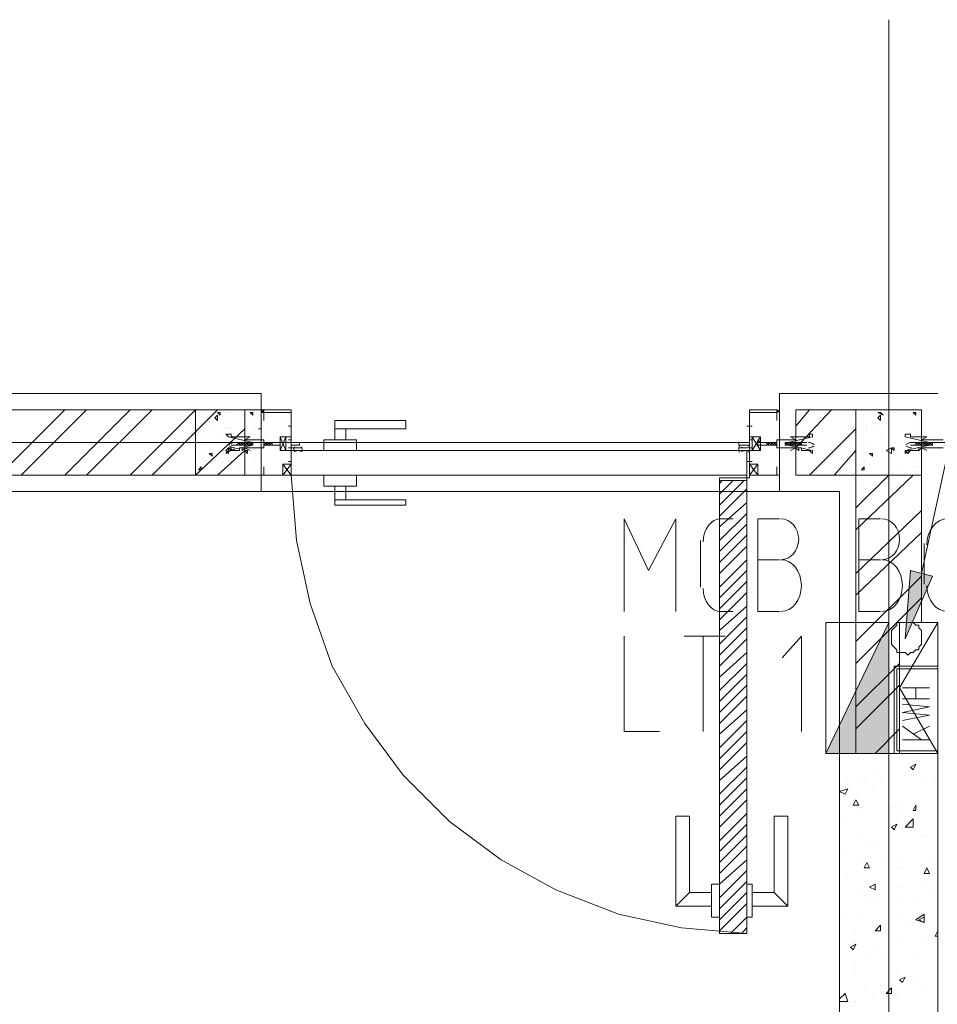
# Model space of a CAD drawing. Header units: millimetres. Extents: x 17 to 403, y 12 to 285.
# Tile 25 of 145: x 83 to 97, y 129 to 144. Entities that reach past the tile are written whole.
import ezdxf

# ---------------------------------------------------------------- set-up
doc = ezdxf.new("R2010")
doc.units = ezdxf.units.MM
doc.layers.add('FILL_000000', color=7, linetype='Continuous')
doc.layers.add('LINE_000000', color=7, linetype='Continuous')

msp = doc.modelspace()

# ---------------------------------------------------------------- hatches: boundary and pattern name
at = {"layer": 'FILL_000000'}
h = msp.add_hatch(color=7, dxfattribs=at)
h.dxf.hatch_style = 1
h.paths.add_polyline_path([(96.689, 135.213), (96.266, 134.239), (96.351, 135.297), (96.689, 135.213)])
h = msp.add_hatch(color=7, dxfattribs=at)
h.dxf.hatch_style = 1
h.paths.add_polyline_path([(96.012, 134.493), (96.012, 132.461), (95.038, 132.461), (96.012, 134.493)])

# ---------------------------------------------------------------- linework, layer by layer
at = {"layer": 'LINE_000000', "lineweight": 0}
for p, q in [((96.012, 143.849), (96.012, 126.323)), ((76.031, 138.049), (86.275, 138.049)), ((86.275, 138.049), (86.275, 136.525)), ((96.774, 138.049), (94.319, 138.049)), ((94.319, 138.049), (94.319, 136.525)), ((82.211, 136.779), (83.227, 137.795)), ((82.55, 136.779), (83.566, 137.795)), ((83.227, 136.779), (84.243, 137.795)), ((83.566, 136.779), (84.582, 137.795)), ((84.243, 136.779), (85.259, 137.795)), ((84.582, 136.779), (85.598, 137.795)), ((85.556, 137.668), (85.598, 137.71)), ((85.598, 137.753), (85.64, 137.71)), ((85.598, 137.753), (85.64, 137.753)), ((85.598, 137.71), (85.598, 137.626)), ((85.64, 137.753), (85.64, 137.71)), ((85.767, 137.753), (85.767, 137.753)), ((85.81, 137.753), (85.81, 137.753)), ((86.021, 137.71), (86.021, 137.71)), ((86.106, 137.753), (86.148, 137.71)), ((86.106, 137.753), (86.148, 137.753)), ((86.148, 137.753), (86.148, 137.71)), ((86.275, 137.837), (86.275, 137.837)), ((86.275, 137.795), (86.275, 137.795)), ((86.318, 137.795), (86.275, 137.795)), ((86.275, 137.753), (86.275, 137.753)), ((86.275, 137.753), (86.275, 137.753)), ((86.275, 137.753), (86.318, 137.753)), ((86.275, 137.753), (86.275, 137.753)), ((86.318, 137.753), (86.318, 137.753)), ((94.276, 137.753), (94.319, 137.795)), ((94.276, 137.753), (94.276, 137.795)), ((94.276, 137.753), (94.276, 137.753)), ((94.319, 137.837), (94.319, 137.837)), ((94.319, 137.795), (94.319, 137.795)), ((94.319, 137.753), (94.319, 137.753)), ((94.319, 137.753), (94.319, 137.753)), ((94.319, 137.753), (94.319, 137.753)), ((94.573, 137.541), (94.784, 137.795)), ((94.573, 137.202), (95.123, 137.795)), ((95.843, 137.753), (95.927, 137.71)), ((95.843, 137.753), (95.885, 137.753)), ((95.843, 137.668), (95.885, 137.71)), ((95.885, 137.753), (95.927, 137.71)), ((95.885, 137.71), (95.885, 137.626)), ((96.054, 137.753), (96.054, 137.753)), ((96.097, 137.753), (96.097, 137.753)), ((96.266, 137.71), (96.266, 137.71)), ((96.393, 137.753), (96.435, 137.71)), ((96.393, 137.753), (96.435, 137.753)), ((96.435, 137.753), (96.435, 137.71)), ((85.259, 137.583), (85.259, 137.583)), ((85.556, 137.668), (85.598, 137.626)), ((86.148, 137.668), (86.148, 137.668)), ((86.741, 137.583), (86.741, 137.499)), ((93.853, 137.583), (93.853, 137.499)), ((95.546, 137.583), (95.546, 137.583)), ((95.843, 137.668), (95.885, 137.626)), ((96.435, 137.668), (96.435, 137.668)), ((85.259, 136.779), (86.021, 137.499)), ((85.386, 137.541), (85.386, 137.541)), ((85.386, 137.456), (85.386, 137.456)), ((85.513, 137.499), (85.513, 137.499)), ((85.725, 137.499), (85.725, 137.499)), ((85.767, 137.499), (85.767, 137.499)), ((85.81, 137.499), (85.81, 137.499)), ((86.021, 137.414), (86.021, 137.414)), ((86.064, 137.414), (86.064, 137.414)), ((86.191, 137.499), (86.191, 137.499)), ((86.191, 137.414), (86.191, 137.414)), ((86.191, 137.414), (86.191, 137.414)), ((86.191, 137.414), (86.191, 137.414)), ((86.233, 137.499), (86.275, 137.499)), ((86.233, 137.499), (86.275, 137.499)), ((86.699, 137.541), (86.699, 137.541)), ((86.699, 137.541), (86.699, 137.541)), ((86.741, 137.541), (86.699, 137.541)), ((86.741, 137.541), (86.741, 137.541)), ((86.741, 137.541), (86.741, 137.541)), ((86.741, 137.541), (86.741, 137.541)), ((93.811, 137.541), (93.895, 137.541)), ((93.853, 137.541), (93.853, 137.541)), ((93.853, 137.541), (93.853, 137.541)), ((94.784, 136.779), (95.504, 137.499)), ((95.673, 137.541), (95.673, 137.541)), ((95.673, 137.456), (95.673, 137.456)), ((95.8, 137.499), (95.8, 137.499)), ((96.012, 137.499), (96.012, 137.499)), ((96.054, 137.499), (96.054, 137.499)), ((96.054, 137.499), (96.054, 137.499)), ((96.266, 137.414), (96.266, 137.414)), ((96.308, 137.414), (96.308, 137.414)), ((96.435, 137.414), (96.435, 137.414)), ((96.435, 137.414), (96.435, 137.414)), ((96.478, 137.499), (96.478, 137.499)), ((96.478, 137.414), (96.478, 137.414)), ((96.52, 137.499), (96.52, 137.499)), ((96.52, 137.499), (96.52, 137.499)), ((93.684, 137.287), (76.2, 137.287)), ((85.386, 137.287), (85.386, 137.287)), ((85.429, 137.245), (85.429, 137.245)), ((85.429, 137.245), (85.429, 137.245)), ((85.64, 137.372), (85.64, 137.372)), ((85.767, 137.245), (85.767, 137.245)), ((85.937, 137.287), (85.81, 137.287)), ((85.894, 137.245), (85.81, 137.245)), ((85.894, 137.245), (85.937, 137.287)), ((85.894, 137.245), (85.937, 137.245)), ((85.937, 137.245), (85.979, 137.287)), ((85.979, 137.287), (85.937, 137.287)), ((85.937, 137.245), (85.937, 137.287)), ((85.937, 137.287), (85.937, 137.287)), ((85.937, 137.287), (85.937, 137.287)), ((85.937, 137.287), (85.937, 137.287)), ((85.937, 137.245), (85.979, 137.245)), ((85.937, 137.245), (85.937, 137.245)), ((85.937, 137.245), (85.937, 137.245)), ((85.937, 137.245), (85.937, 137.245)), ((85.937, 137.245), (85.937, 137.245)), ((85.979, 137.245), (86.021, 137.287)), ((85.979, 137.245), (85.979, 137.287)), ((85.979, 137.245), (85.979, 137.287)), ((85.979, 137.287), (85.979, 137.287)), ((85.979, 137.287), (85.979, 137.287)), ((85.979, 137.287), (85.979, 137.287)), ((85.979, 137.287), (85.979, 137.287)), ((86.021, 137.287), (85.979, 137.287)), ((85.979, 137.245), (85.979, 137.245)), ((85.979, 137.245), (85.979, 137.245)), ((85.979, 137.245), (85.979, 137.245)), ((85.979, 137.245), (85.979, 137.245)), ((85.979, 137.245), (86.021, 137.245)), ((86.021, 137.245), (86.021, 137.287)), ((86.021, 137.287), (86.021, 137.287)), ((86.021, 137.287), (86.021, 137.287)), ((86.021, 137.287), (86.021, 137.287)), ((86.021, 137.287), (86.021, 137.287)), ((86.021, 137.245), (86.064, 137.287)), ((86.021, 137.245), (86.064, 137.287)), ((86.064, 137.287), (86.021, 137.287)), ((86.021, 137.245), (86.021, 137.245)), ((86.021, 137.245), (86.021, 137.245)), ((86.021, 137.245), (86.021, 137.245)), ((86.021, 137.245), (86.021, 137.245)), ((86.021, 137.245), (86.021, 137.245)), ((86.021, 137.245), (86.064, 137.245)), ((86.064, 137.245), (86.106, 137.287)), ((86.106, 137.287), (86.064, 137.287)), ((86.064, 137.245), (86.064, 137.287)), ((86.064, 137.287), (86.064, 137.287)), ((86.064, 137.287), (86.064, 137.287)), ((86.064, 137.287), (86.064, 137.287)), ((86.064, 137.287), (86.064, 137.287)), ((86.064, 137.287), (86.064, 137.287)), ((86.064, 137.245), (86.064, 137.245)), ((86.064, 137.245), (86.064, 137.245)), ((86.064, 137.245), (86.064, 137.245)), ((86.064, 137.245), (86.106, 137.245)), ((86.064, 137.245), (86.064, 137.245)), ((86.106, 137.245), (86.106, 137.287)), ((86.106, 137.245), (86.148, 137.287)), ((86.106, 137.245), (86.148, 137.287)), ((86.106, 137.287), (86.106, 137.287)), ((86.106, 137.287), (86.106, 137.287)), ((86.106, 137.287), (86.106, 137.287)), ((86.148, 137.287), (86.106, 137.287)), ((86.106, 137.245), (86.106, 137.245)), ((86.106, 137.245), (86.106, 137.245)), ((86.106, 137.245), (86.106, 137.245)), ((86.106, 137.245), (86.106, 137.245)), ((86.106, 137.245), (86.148, 137.245)), ((86.148, 137.245), (86.148, 137.287)), ((86.148, 137.287), (86.148, 137.287)), ((86.148, 137.287), (86.148, 137.287)), ((86.148, 137.287), (86.148, 137.287)), ((86.148, 137.287), (86.148, 137.287)), ((86.148, 137.287), (86.148, 137.287)), ((86.148, 137.245), (86.148, 137.245)), ((86.148, 137.245), (86.148, 137.245)), ((86.148, 137.245), (86.148, 137.245)), ((86.148, 137.245), (86.148, 137.245)), ((86.148, 137.245), (86.148, 137.245)), ((86.148, 137.245), (86.148, 137.245)), ((86.275, 137.287), (86.275, 137.287)), ((86.318, 137.245), (86.36, 137.287)), ((86.318, 137.245), (86.36, 137.287)), ((86.318, 137.287), (86.318, 137.287)), ((86.318, 137.287), (86.318, 137.287)), ((86.36, 137.287), (86.318, 137.287)), ((86.318, 137.287), (86.318, 137.287)), ((86.318, 137.245), (86.318, 137.245)), ((86.318, 137.245), (86.318, 137.245)), ((86.318, 137.245), (86.36, 137.245)), ((86.36, 137.245), (86.36, 137.287)), ((86.36, 137.287), (86.36, 137.287)), ((86.36, 137.287), (86.36, 137.287)), ((86.36, 137.245), (86.402, 137.287)), ((86.36, 137.287), (86.36, 137.287)), ((86.36, 137.287), (86.36, 137.287)), ((86.36, 137.287), (86.36, 137.287)), ((86.402, 137.287), (86.36, 137.287)), ((86.36, 137.245), (86.36, 137.245)), ((86.36, 137.245), (86.36, 137.245)), ((86.36, 137.245), (86.36, 137.245)), ((86.36, 137.245), (86.402, 137.245)), ((86.36, 137.245), (86.36, 137.245)), ((86.402, 137.245), (86.445, 137.287)), ((86.402, 137.245), (86.402, 137.287)), ((86.402, 137.245), (86.402, 137.287)), ((86.402, 137.287), (86.402, 137.287)), ((86.402, 137.287), (86.402, 137.287)), ((86.402, 137.287), (86.402, 137.287)), ((86.402, 137.287), (86.402, 137.287)), ((86.445, 137.287), (86.402, 137.287)), ((86.402, 137.245), (86.402, 137.245)), ((86.402, 137.245), (86.402, 137.245)), ((86.402, 137.245), (86.402, 137.245)), ((86.402, 137.245), (86.402, 137.245)), ((86.402, 137.245), (86.445, 137.245)), ((86.445, 137.287), (86.445, 137.287)), ((86.445, 137.287), (86.445, 137.287)), ((86.445, 137.245), (86.445, 137.287)), ((86.445, 137.287), (86.445, 137.287)), ((86.445, 137.245), (86.445, 137.245)), ((86.656, 137.16), (86.572, 137.372)), ((86.572, 137.16), (86.656, 137.372)), ((86.656, 137.16), (86.572, 137.372)), ((86.572, 137.16), (86.656, 137.372)), ((86.783, 137.245), (86.783, 137.245)), ((86.868, 137.245), (86.868, 137.245)), ((93.684, 137.245), (93.726, 137.245)), ((93.811, 137.245), (93.811, 137.245)), ((93.895, 137.16), (94.022, 137.372)), ((94.022, 137.16), (93.895, 137.372)), ((93.895, 137.16), (94.022, 137.372)), ((94.022, 137.16), (93.895, 137.372)), ((94.149, 137.245), (94.107, 137.287)), ((94.107, 137.287), (94.149, 137.287)), ((94.149, 137.245), (94.149, 137.287)), ((94.192, 137.245), (94.149, 137.287)), ((94.149, 137.287), (94.192, 137.287)), ((94.149, 137.287), (94.149, 137.287)), ((94.149, 137.287), (94.149, 137.287)), ((94.149, 137.287), (94.149, 137.287)), ((94.192, 137.245), (94.149, 137.245)), ((94.149, 137.245), (94.149, 137.245)), ((94.149, 137.245), (94.149, 137.245)), ((94.234, 137.245), (94.192, 137.287)), ((94.192, 137.245), (94.192, 137.287)), ((94.234, 137.245), (94.192, 137.287)), ((94.192, 137.287), (94.234, 137.287)), ((94.192, 137.287), (94.192, 137.287)), ((94.192, 137.287), (94.192, 137.287)), ((94.192, 137.287), (94.192, 137.287)), ((94.192, 137.287), (94.192, 137.287)), ((94.192, 137.287), (94.192, 137.287)), ((94.192, 137.245), (94.192, 137.245)), ((94.234, 137.245), (94.192, 137.245)), ((94.192, 137.245), (94.192, 137.245)), ((94.192, 137.245), (94.192, 137.245)), ((94.192, 137.245), (94.192, 137.245)), ((94.234, 137.245), (94.234, 137.287)), ((94.234, 137.287), (94.234, 137.287)), ((94.276, 137.245), (94.234, 137.287)), ((94.234, 137.287), (94.234, 137.287)), ((94.234, 137.287), (94.276, 137.287)), ((94.234, 137.287), (94.234, 137.287)), ((94.234, 137.287), (94.234, 137.287)), ((94.234, 137.245), (94.234, 137.245)), ((94.276, 137.245), (94.234, 137.245)), ((94.234, 137.245), (94.234, 137.245)), ((94.234, 137.245), (94.234, 137.245)), ((94.234, 137.245), (94.234, 137.245)), ((94.234, 137.245), (94.234, 137.245)), ((94.276, 137.287), (94.276, 137.287)), ((94.276, 137.287), (94.276, 137.287)), ((94.319, 137.287), (94.319, 137.287)), ((94.446, 137.245), (94.403, 137.287)), ((94.403, 137.287), (94.446, 137.287)), ((94.403, 137.287), (94.403, 137.287)), ((94.446, 137.245), (94.403, 137.245)), ((94.446, 137.245), (94.403, 137.245)), ((94.446, 137.245), (94.446, 137.287)), ((94.488, 137.245), (94.446, 137.287)), ((94.446, 137.287), (94.488, 137.287)), ((94.446, 137.287), (94.446, 137.287)), ((94.446, 137.287), (94.446, 137.287)), ((94.446, 137.287), (94.446, 137.287)), ((94.446, 137.287), (94.446, 137.287)), ((94.446, 137.245), (94.446, 137.245)), ((94.488, 137.245), (94.446, 137.245)), ((94.446, 137.245), (94.446, 137.245)), ((94.446, 137.245), (94.446, 137.245)), ((94.446, 137.245), (94.446, 137.245)), ((94.446, 137.245), (94.446, 137.245)), ((94.488, 137.245), (94.488, 137.287)), ((94.488, 137.245), (94.488, 137.287)), ((94.488, 137.287), (94.488, 137.287)), ((94.53, 137.245), (94.488, 137.287)), ((94.488, 137.287), (94.53, 137.287)), ((94.488, 137.287), (94.488, 137.287)), ((94.488, 137.287), (94.488, 137.287)), ((94.488, 137.287), (94.488, 137.287)), ((94.488, 137.245), (94.488, 137.245)), ((94.53, 137.245), (94.488, 137.245)), ((94.488, 137.245), (94.488, 137.245)), ((94.488, 137.245), (94.488, 137.245)), ((94.488, 137.245), (94.488, 137.245)), ((94.53, 137.287), (94.53, 137.287)), ((94.53, 137.287), (94.53, 137.287)), ((94.53, 137.287), (94.53, 137.287)), ((94.573, 137.245), (94.53, 137.287)), ((94.53, 137.287), (94.573, 137.287)), ((94.53, 137.287), (94.53, 137.287)), ((94.53, 137.245), (94.53, 137.287)), ((94.573, 137.245), (94.53, 137.287)), ((94.53, 137.287), (94.53, 137.287)), ((94.53, 137.245), (94.53, 137.245)), ((94.53, 137.245), (94.53, 137.245)), ((94.53, 137.245), (94.53, 137.245)), ((94.573, 137.245), (94.53, 137.245)), ((94.53, 137.245), (94.53, 137.245)), ((94.573, 137.245), (94.573, 137.287)), ((94.615, 137.245), (94.573, 137.287)), ((94.573, 137.287), (94.615, 137.287)), ((94.573, 137.287), (94.573, 137.287)), ((94.573, 137.287), (94.573, 137.287)), ((94.573, 137.287), (94.573, 137.287)), ((94.573, 137.287), (94.573, 137.287)), ((94.615, 137.245), (94.573, 137.245)), ((94.573, 137.245), (94.573, 137.245)), ((94.573, 137.245), (94.573, 137.245)), ((94.573, 137.245), (94.573, 137.245)), ((94.573, 137.245), (94.573, 137.245)), ((94.657, 137.245), (94.615, 137.287)), ((94.615, 137.287), (94.615, 137.287)), ((94.657, 137.245), (94.615, 137.287)), ((94.615, 137.287), (94.657, 137.287)), ((94.615, 137.287), (94.615, 137.287)), ((94.615, 137.245), (94.615, 137.287)), ((94.615, 137.287), (94.615, 137.287)), ((94.615, 137.287), (94.615, 137.287)), ((94.615, 137.245), (94.615, 137.245)), ((94.657, 137.245), (94.615, 137.245)), ((94.615, 137.245), (94.615, 137.245)), ((94.615, 137.245), (94.615, 137.245)), ((94.615, 137.245), (94.615, 137.245)), ((94.657, 137.245), (94.657, 137.287)), ((94.657, 137.287), (94.657, 137.287)), ((94.657, 137.287), (94.742, 137.287)), ((94.657, 137.245), (94.657, 137.245)), ((94.657, 137.245), (94.657, 137.245)), ((94.657, 137.245), (94.657, 137.245)), ((94.657, 137.245), (94.657, 137.245)), ((94.657, 137.245), (94.742, 137.245)), ((95.673, 137.287), (95.673, 137.287)), ((95.716, 137.245), (95.716, 137.245)), ((95.716, 137.245), (95.716, 137.245)), ((95.885, 137.372), (95.885, 137.372)), ((96.054, 137.245), (96.054, 137.245)), ((96.435, 137.287), (96.351, 137.287)), ((96.435, 137.245), (96.351, 137.245)), ((96.435, 137.287), (96.478, 137.245)), ((96.435, 137.287), (96.435, 137.245)), ((96.435, 137.287), (96.435, 137.287)), ((96.435, 137.287), (96.435, 137.287)), ((96.435, 137.287), (96.478, 137.287)), ((96.478, 137.245), (96.435, 137.245)), ((96.478, 137.287), (96.478, 137.245)), ((96.478, 137.287), (96.478, 137.287)), ((96.478, 137.287), (96.478, 137.287)), ((96.478, 137.287), (96.478, 137.287)), ((96.478, 137.287), (96.52, 137.245)), ((96.478, 137.287), (96.52, 137.245)), ((96.478, 137.287), (96.478, 137.287)), ((96.478, 137.287), (96.478, 137.287)), ((96.478, 137.287), (96.52, 137.287)), ((96.478, 137.245), (96.478, 137.245)), ((96.478, 137.245), (96.478, 137.245)), ((96.478, 137.245), (96.478, 137.245)), ((96.478, 137.245), (96.478, 137.245)), ((96.52, 137.245), (96.478, 137.245)), ((96.52, 137.287), (96.562, 137.245)), ((96.52, 137.287), (96.52, 137.245)), ((96.52, 137.287), (96.52, 137.287)), ((96.52, 137.287), (96.52, 137.287)), ((96.52, 137.287), (96.52, 137.287)), ((96.52, 137.287), (96.562, 137.287)), ((96.52, 137.287), (96.52, 137.287)), ((96.52, 137.245), (96.52, 137.245)), ((96.52, 137.245), (96.52, 137.245)), ((96.52, 137.245), (96.52, 137.245)), ((96.52, 137.245), (96.52, 137.245)), ((96.52, 137.245), (96.52, 137.245)), ((96.562, 137.245), (96.52, 137.245)), ((96.562, 137.287), (96.605, 137.245)), ((96.562, 137.287), (96.562, 137.287)), ((96.562, 137.287), (96.605, 137.287)), ((96.562, 137.287), (96.562, 137.287)), ((96.562, 137.287), (96.562, 137.287)), ((96.562, 137.287), (96.605, 137.245)), ((96.562, 137.287), (96.562, 137.245)), ((96.562, 137.287), (96.562, 137.287)), ((96.562, 137.245), (96.562, 137.245)), ((96.605, 137.245), (96.562, 137.245)), ((96.562, 137.245), (96.562, 137.245)), ((96.562, 137.245), (96.562, 137.245)), ((99.526, 137.287), (96.605, 137.287)), ((96.605, 137.287), (96.647, 137.245)), ((96.605, 137.287), (96.605, 137.245)), ((96.605, 137.287), (96.605, 137.287)), ((96.605, 137.287), (96.605, 137.287)), ((96.605, 137.287), (96.605, 137.287)), ((96.605, 137.287), (96.605, 137.287)), ((96.605, 137.287), (96.647, 137.287)), ((96.605, 137.245), (96.605, 137.245)), ((96.605, 137.245), (96.605, 137.245)), ((96.605, 137.245), (96.605, 137.245)), ((96.605, 137.245), (96.605, 137.245)), ((96.605, 137.245), (96.605, 137.245)), ((96.647, 137.245), (96.605, 137.245)), ((96.647, 137.287), (96.689, 137.245)), ((96.647, 137.287), (96.647, 137.245)), ((96.647, 137.287), (96.647, 137.245)), ((96.647, 137.287), (96.647, 137.287)), ((96.647, 137.287), (96.647, 137.287)), ((96.647, 137.287), (96.647, 137.287)), ((96.647, 137.287), (96.647, 137.287)), ((96.647, 137.287), (96.689, 137.287)), ((96.647, 137.245), (96.647, 137.245)), ((96.647, 137.245), (96.647, 137.245)), ((96.647, 137.245), (96.647, 137.245)), ((96.647, 137.245), (96.647, 137.245)), ((96.689, 137.245), (96.647, 137.245)), ((96.689, 137.287), (96.689, 137.287)), ((96.689, 137.287), (96.689, 137.287)), ((96.689, 137.287), (96.689, 137.287)), ((96.689, 137.245), (96.689, 137.245)), ((96.689, 137.245), (96.689, 137.245)), ((85.471, 137.118), (85.513, 137.075)), ((85.471, 137.118), (85.513, 137.118)), ((85.513, 137.118), (85.513, 137.075)), ((85.598, 136.779), (86.021, 137.16)), ((85.725, 137.202), (85.725, 137.202)), ((85.767, 137.202), (85.81, 137.16)), ((85.767, 137.202), (85.81, 137.202)), ((85.81, 137.202), (85.81, 137.16)), ((85.894, 137.16), (85.894, 137.16)), ((86.021, 137.16), (86.064, 137.118)), ((86.021, 137.16), (86.064, 137.16)), ((86.064, 137.16), (86.064, 137.118)), ((86.191, 137.16), (86.191, 137.16)), ((86.233, 137.118), (86.233, 137.118)), ((86.741, 137.202), (86.91, 137.202)), ((86.783, 137.16), (86.91, 137.16)), ((93.684, 137.202), (93.811, 137.202)), ((95.165, 136.779), (95.504, 137.16)), ((95.716, 137.118), (95.758, 137.075)), ((95.716, 137.118), (95.758, 137.118)), ((95.758, 137.118), (95.758, 137.075)), ((96.012, 137.202), (96.012, 137.202)), ((96.054, 137.202), (96.097, 137.16)), ((96.054, 137.202), (96.097, 137.202)), ((96.097, 137.202), (96.097, 137.16)), ((96.139, 137.16), (96.139, 137.16)), ((96.266, 137.16), (96.308, 137.118)), ((96.266, 137.16), (96.351, 137.16)), ((96.351, 137.16), (96.308, 137.118)), ((96.435, 137.16), (96.435, 137.16)), ((96.478, 137.118), (96.478, 137.118)), ((85.386, 137.033), (85.386, 137.033)), ((85.386, 136.991), (85.386, 136.991)), ((85.429, 136.948), (85.429, 136.948)), ((85.683, 136.991), (85.683, 136.991)), ((85.767, 136.991), (85.767, 136.991)), ((85.81, 136.991), (85.81, 136.991)), ((86.191, 136.991), (86.191, 136.991)), ((86.741, 136.779), (86.614, 136.948)), ((86.741, 136.948), (86.614, 136.779)), ((86.741, 136.991), (86.699, 136.991)), ((86.699, 136.991), (86.699, 136.991)), ((86.699, 136.991), (86.699, 136.991)), ((86.741, 136.991), (86.699, 136.991)), ((86.741, 136.948), (86.741, 137.033)), ((86.741, 136.948), (86.741, 137.033)), ((86.741, 136.991), (86.741, 136.991)), ((86.741, 136.991), (86.741, 136.991)), ((86.741, 136.991), (86.741, 136.991)), ((93.811, 136.991), (93.895, 136.991)), ((93.811, 136.991), (93.895, 136.991)), ((93.853, 136.948), (93.853, 137.033)), ((93.853, 136.948), (93.853, 137.033)), ((93.853, 136.991), (93.853, 136.991)), ((93.853, 136.991), (93.853, 136.991)), ((93.853, 136.779), (93.98, 136.948)), ((93.853, 136.948), (93.98, 136.779)), ((95.631, 136.991), (95.631, 136.991)), ((95.673, 137.033), (95.673, 137.033)), ((95.716, 136.948), (95.716, 136.948)), ((95.97, 136.991), (95.97, 136.991)), ((96.054, 136.991), (96.054, 136.991)), ((96.054, 136.991), (96.054, 136.991)), ((96.478, 136.991), (96.478, 136.991)), ((85.302, 136.864), (85.344, 136.906)), ((85.302, 136.864), (85.344, 136.864)), ((85.344, 136.906), (85.344, 136.864)), ((85.64, 136.906), (85.64, 136.906)), ((85.937, 136.864), (85.937, 136.864)), ((86.148, 136.906), (86.148, 136.906)), ((86.191, 136.906), (86.191, 136.906)), ((86.275, 136.779), (86.275, 136.779)), ((86.275, 136.779), (86.275, 136.779)), ((93.811, 136.652), (93.811, 136.779)), ((94.276, 136.779), (94.276, 136.779)), ((94.276, 136.779), (94.319, 136.779)), ((94.276, 136.779), (94.319, 136.779)), ((94.319, 136.779), (94.319, 136.779)), ((94.319, 136.779), (94.319, 136.779)), ((95.504, 136.271), (96.012, 136.779)), ((95.504, 135.932), (96.393, 136.779)), ((95.589, 136.864), (95.631, 136.906)), ((95.589, 136.864), (95.631, 136.864)), ((95.631, 136.906), (95.631, 136.864)), ((95.927, 136.906), (95.927, 136.906)), ((96.224, 136.864), (96.224, 136.864)), ((96.435, 136.906), (96.435, 136.906)), ((96.478, 136.906), (96.478, 136.906)), ((86.275, 136.737), (86.275, 136.737)), ((93.387, 136.313), (93.768, 136.694)), ((93.387, 136.483), (93.599, 136.694)), ((93.387, 136.652), (93.43, 136.694)), ((93.768, 136.737), (93.853, 136.737)), ((93.811, 136.737), (93.811, 136.737)), ((93.811, 136.737), (93.811, 136.737)), ((94.319, 136.737), (94.319, 136.737)), ((86.275, 136.525), (76.031, 136.525)), ((86.275, 136.525), (94.319, 136.525)), ((93.387, 136.144), (93.811, 136.567)), ((94.319, 136.525), (95.25, 136.525)), ((95.25, 136.525), (95.25, 97.536)), ((93.387, 135.975), (93.811, 136.356)), ((93.387, 135.763), (93.811, 136.186)), ((95.504, 135.255), (96.52, 136.229)), ((93.387, 136.102), (93.599, 136.102)), ((93.387, 135.594), (93.811, 136.017)), ((95.504, 134.916), (96.52, 135.89)), ((93.091, 135.043), (93.091, 135.763)), ((93.387, 135.424), (93.811, 135.848)), ((96.562, 135.086), (96.562, 135.721)), ((93.387, 135.255), (93.811, 135.678)), ((93.387, 135.043), (93.811, 135.467)), ((94.319, 135.467), (93.98, 135.467)), ((95.885, 135.467), (95.546, 135.467)), ((93.387, 134.874), (93.811, 135.297)), ((93.387, 134.705), (93.811, 135.128)), ((95.504, 134.197), (96.52, 135.213)), ((93.387, 134.535), (93.811, 134.959)), ((95.504, 133.858), (96.52, 134.874)), ((93.387, 134.366), (93.811, 134.747)), ((93.599, 134.662), (93.387, 134.662)), ((93.98, 134.662), (94.319, 134.662)), ((95.546, 134.662), (95.885, 134.662)), ((93.387, 134.154), (93.811, 134.578)), ((95.038, 132.461), (96.012, 134.493)), ((93.387, 133.985), (93.811, 134.408)), ((92.837, 134.281), (93.472, 134.281)), ((93.133, 132.8), (93.133, 134.281)), ((93.387, 133.816), (93.811, 134.239)), ((93.387, 133.646), (93.811, 134.027)), ((93.387, 133.435), (93.811, 133.858)), ((95.504, 133.181), (96.181, 133.858)), ((93.387, 133.265), (93.811, 133.689)), ((93.387, 133.096), (93.811, 133.519)), ((95.504, 132.842), (96.181, 133.519)), ((96.224, 133.477), (96.647, 133.477)), ((96.435, 133.308), (96.435, 133.477)), ((93.387, 132.927), (93.811, 133.35)), ((96.647, 133.308), (96.224, 133.308)), ((93.387, 132.757), (93.811, 133.138)), ((93.387, 132.546), (93.811, 132.969)), ((95.8, 132.461), (96.181, 132.842)), ((96.224, 132.884), (96.52, 132.673)), ((96.393, 132.757), (96.647, 132.884)), ((93.387, 132.376), (93.811, 132.8)), ((96.647, 132.673), (96.224, 132.673)), ((93.387, 132.207), (93.811, 132.63)), ((96.181, 132.461), (96.181, 132.503)), ((93.387, 132.038), (93.811, 132.419)), ((95.631, 132.461), (95.631, 132.461)), ((93.387, 131.826), (93.811, 132.249)), ((95.8, 132.207), (95.8, 132.207)), ((96.351, 132.249), (96.435, 132.292)), ((96.351, 132.249), (96.393, 132.207)), ((96.393, 132.207), (96.435, 132.292)), ((93.387, 131.657), (93.811, 132.08)), ((96.266, 132.122), (96.266, 132.122)), ((96.393, 132.122), (96.393, 132.122)), ((96.478, 132.165), (96.478, 132.165)), ((93.387, 131.487), (93.811, 131.911)), ((95.25, 131.868), (95.377, 131.911)), ((95.335, 131.826), (95.377, 131.911)), ((95.377, 132.038), (95.377, 132.038)), ((95.589, 131.995), (95.589, 131.995)), ((95.631, 132.038), (95.631, 132.038)), ((95.758, 131.911), (95.758, 131.911)), ((95.885, 132.038), (95.885, 132.038)), ((96.054, 132.038), (96.054, 132.038)), ((96.52, 132.038), (96.52, 132.038)), ((96.732, 131.995), (96.732, 131.995)), ((93.387, 131.318), (93.811, 131.741)), ((95.25, 131.868), (95.335, 131.826)), ((95.462, 131.657), (95.504, 131.741)), ((95.546, 131.657), (95.504, 131.741)), ((95.462, 131.657), (95.546, 131.657)), ((95.589, 131.614), (95.589, 131.614)), ((96.054, 131.614), (96.054, 131.614)), ((96.097, 131.614), (96.097, 131.614)), ((96.224, 131.699), (96.224, 131.699)), ((96.393, 131.572), (96.435, 131.657)), ((96.435, 131.572), (96.435, 131.657)), ((92.71, 130.09), (92.71, 131.487)), ((92.922, 131.487), (92.71, 131.487)), ((92.922, 130.302), (92.922, 131.487)), ((93.387, 131.106), (93.811, 131.53)), ((94.234, 131.487), (94.446, 131.487)), ((94.234, 130.302), (94.234, 131.487)), ((94.446, 130.09), (94.446, 131.487)), ((95.335, 131.487), (95.335, 131.487)), ((95.546, 131.53), (95.546, 131.53)), ((95.546, 131.53), (95.546, 131.53)), ((96.224, 131.53), (96.224, 131.53)), ((96.266, 131.318), (96.393, 131.445)), ((96.393, 131.572), (96.435, 131.572)), ((93.387, 130.937), (93.811, 131.36)), ((96.054, 131.318), (96.139, 131.36)), ((96.054, 131.318), (96.097, 131.276)), ((96.097, 131.276), (96.139, 131.36)), ((96.224, 131.276), (96.224, 131.276)), ((93.387, 130.768), (93.811, 131.191)), ((95.589, 131.191), (95.589, 131.191)), ((96.52, 131.191), (96.52, 131.191)), ((96.562, 131.191), (96.562, 131.191)), ((93.387, 130.598), (93.811, 131.022)), ((95.716, 131.106), (95.716, 131.106)), ((95.8, 131.064), (95.8, 131.064)), ((95.292, 130.895), (95.292, 130.895)), ((95.97, 130.852), (95.97, 130.852)), ((96.224, 130.852), (96.224, 130.852)), ((93.387, 130.429), (93.811, 130.81)), ((95.546, 130.768), (95.546, 130.768)), ((95.546, 130.725), (95.546, 130.725)), ((95.631, 130.683), (95.673, 130.768)), ((95.631, 130.683), (95.716, 130.683)), ((95.716, 130.683), (95.673, 130.768)), ((96.181, 130.683), (96.181, 130.683)), ((96.224, 130.683), (96.224, 130.683)), ((96.52, 130.725), (96.52, 130.725)), ((96.562, 130.598), (96.605, 130.683)), ((96.647, 130.598), (96.605, 130.683)), ((96.647, 130.81), (96.647, 130.81)), ((93.387, 130.217), (93.811, 130.641)), ((95.377, 130.598), (95.377, 130.598)), ((96.562, 130.598), (96.647, 130.598)), ((93.387, 130.429), (93.26, 130.429)), ((93.26, 129.921), (93.26, 130.429)), ((93.387, 130.048), (93.811, 130.471)), ((93.387, 129.921), (93.387, 130.429)), ((93.811, 130.429), (93.895, 130.429)), ((93.811, 129.921), (93.811, 130.429)), ((93.895, 129.921), (93.895, 130.429)), ((95.716, 130.387), (95.8, 130.429)), ((95.716, 130.387), (95.8, 130.344)), ((95.8, 130.344), (95.8, 130.429)), ((96.181, 130.387), (96.181, 130.387)), ((96.52, 130.429), (96.52, 130.429)), ((92.71, 130.09), (92.922, 130.302)), ((93.26, 130.302), (92.922, 130.302)), ((93.387, 129.879), (93.811, 130.302)), ((93.895, 130.302), (94.234, 130.302)), ((94.446, 130.09), (94.234, 130.302)), ((95.546, 130.302), (95.546, 130.302)), ((95.716, 130.217), (95.716, 130.217)), ((95.758, 130.302), (95.758, 130.302)), ((96.181, 130.217), (96.181, 130.217)), ((96.647, 130.302), (96.647, 130.302)), ((93.26, 130.09), (92.71, 130.09)), ((93.387, 129.709), (93.811, 130.133)), ((93.895, 130.09), (94.446, 130.09)), ((95.843, 130.175), (95.843, 130.175)), ((96.393, 130.175), (96.393, 130.175)), ((93.387, 129.921), (93.26, 129.921)), ((93.557, 129.667), (93.811, 129.921)), ((93.811, 129.921), (93.895, 129.921)), ((96.054, 130.006), (96.054, 130.006)), ((96.181, 129.963), (96.181, 129.963)), ((96.435, 129.879), (96.562, 129.963)), ((96.478, 129.879), (96.562, 129.921)), ((96.562, 129.836), (96.562, 129.963)), ((96.562, 129.836), (96.562, 129.921)), ((93.726, 129.667), (93.811, 129.752)), ((95.335, 129.879), (95.335, 129.879)), ((95.546, 129.879), (95.546, 129.879)), ((95.8, 129.709), (95.885, 129.794)), ((95.885, 129.709), (95.885, 129.794)), ((96.308, 129.794), (96.308, 129.794)), ((96.435, 129.879), (96.562, 129.836)), ((96.478, 129.879), (96.562, 129.836)), ((95.504, 129.667), (95.504, 129.667)), ((95.8, 129.709), (95.885, 129.709)), ((95.843, 129.709), (95.843, 129.709)), ((96.732, 129.625), (96.774, 129.709)), ((96.732, 129.625), (96.774, 129.625)), ((95.419, 129.455), (95.504, 129.498)), ((95.419, 129.455), (95.462, 129.413)), ((95.462, 129.54), (95.462, 129.54)), ((95.462, 129.413), (95.504, 129.498)), ((95.504, 129.455), (95.504, 129.455)), ((96.139, 129.54), (96.139, 129.54)), ((96.181, 129.54), (96.181, 129.54)), ((96.562, 129.54), (96.562, 129.54)), ((95.716, 129.371), (95.716, 129.371)), ((95.8, 129.413), (95.8, 129.413)), ((96.435, 129.328), (96.435, 129.328)), ((95.504, 129.201), (95.504, 129.201)), ((95.97, 129.286), (95.97, 129.286)), ((95.504, 129.032), (95.504, 129.032)), ((96.139, 129.117), (96.139, 129.117)), ((96.181, 128.947), (96.266, 128.99)), ((96.224, 128.905), (96.266, 128.99)), ((95.885, 128.863), (95.885, 128.863)), ((96.181, 128.947), (96.224, 128.905)), ((96.435, 128.905), (96.435, 128.905)), ((95.25, 128.651), (95.335, 128.736)), ((95.377, 128.609), (95.335, 128.736)), ((95.631, 128.778), (95.631, 128.778)), ((95.97, 128.736), (96.054, 128.82)), ((95.97, 128.736), (96.054, 128.736)), ((96.054, 128.736), (96.054, 128.82)), ((96.139, 128.693), (96.139, 128.693)), ((96.52, 128.778), (96.52, 128.778)), ((96.562, 128.82), (96.562, 128.82)), ((95.25, 128.609), (95.377, 128.609)), ((95.504, 128.609), (95.504, 128.609)), ((95.758, 128.651), (95.758, 128.651))]:
    msp.add_line(p, q, dxfattribs=at)
for points in [[(96.52, 135.255), (97.663, 140.504), (99.568, 140.504)], [(86.275, 137.795), (86.275, 137.753), (86.318, 137.795)], [(86.275, 137.753), (86.275, 137.795), (86.318, 137.753)], [(86.741, 137.795), (86.741, 137.372), (86.741, 137.329), (86.741, 137.372), (86.572, 137.372), (86.572, 137.287), (86.572, 137.16), (86.741, 137.16), (86.741, 137.202), (86.741, 137.16), (86.741, 136.779), (86.318, 136.779), (86.318, 136.864), (86.318, 136.906), (86.318, 136.864), (86.318, 136.779), (86.741, 136.779), (86.741, 136.991)], [(86.741, 137.583), (86.741, 137.753), (86.318, 137.753), (86.318, 137.668), (86.318, 137.626), (86.318, 137.668), (86.318, 137.795), (86.741, 137.795)], [(93.853, 137.795), (93.853, 137.372), (93.853, 137.329), (93.853, 137.372), (94.022, 137.372), (94.022, 137.287), (94.022, 137.16), (93.853, 137.16), (93.853, 137.202), (93.853, 137.16), (93.853, 136.779), (94.276, 136.779), (94.276, 136.864), (94.276, 136.906), (94.276, 136.864), (94.276, 136.779), (93.853, 136.779), (93.853, 136.991)], [(93.853, 137.583), (93.853, 137.753), (94.276, 137.753), (94.276, 137.668), (94.276, 137.626), (94.276, 137.668), (94.276, 137.795), (93.853, 137.795)], [(94.319, 137.795), (94.319, 137.753), (94.276, 137.795)], [(86.741, 137.033), (86.741, 137.16), (86.572, 137.16), (86.572, 137.372), (86.741, 137.372), (86.741, 137.541)], [(93.853, 137.033), (93.853, 137.16), (94.022, 137.16), (94.022, 137.372), (93.853, 137.372), (93.853, 137.541)], [(96.859, 137.202), (96.647, 137.202), (96.605, 137.202), (96.562, 137.202), (96.52, 137.202), (96.478, 137.16), (96.478, 137.202), (96.478, 137.16), (96.435, 137.16), (96.393, 137.16), (96.351, 137.16), (96.266, 137.118), (96.266, 137.16), (96.647, 137.245), (96.689, 137.245), (96.689, 137.287), (96.689, 137.287), (96.647, 137.287), (96.266, 137.372), (96.266, 137.414), (96.351, 137.414), (96.351, 137.372), (96.393, 137.372), (96.435, 137.372), (96.478, 137.372), (96.52, 137.372), (96.52, 137.329), (96.562, 137.329), (96.605, 137.329), (96.647, 137.329), (96.859, 137.329)], [(85.867, 137.287), (85.855, 137.286), (85.843, 137.284), (85.832, 137.281), (85.82, 137.277), (85.809, 137.273), (85.799, 137.267), (85.789, 137.261), (85.779, 137.253)], [(85.779, 137.236), (85.789, 137.229), (85.799, 137.222), (85.809, 137.217), (85.82, 137.212), (85.832, 137.208), (85.843, 137.205), (85.855, 137.203), (85.867, 137.202)], [(86.021, 137.372), (86.106, 137.372), (86.021, 137.329)], [(86.445, 137.287), (86.572, 137.287), (86.572, 137.329), (86.572, 137.287), (86.572, 137.245), (86.445, 137.245)], [(94.107, 137.287), (94.022, 137.287), (93.98, 137.329), (93.98, 137.287), (94.022, 137.287), (93.98, 137.287), (93.98, 137.245), (94.022, 137.245), (94.149, 137.245)], [(94.573, 137.372), (94.488, 137.372), (94.573, 137.329)], [(94.857, 137.253), (94.848, 137.261), (94.837, 137.267), (94.827, 137.273), (94.816, 137.277), (94.805, 137.281), (94.793, 137.284), (94.781, 137.286), (94.769, 137.287)], [(94.769, 137.202), (94.781, 137.203), (94.793, 137.205), (94.805, 137.208), (94.816, 137.212), (94.827, 137.217), (94.837, 137.222), (94.848, 137.229), (94.857, 137.236)], [(96.366, 137.287), (96.354, 137.286), (96.342, 137.284), (96.33, 137.281), (96.319, 137.277), (96.308, 137.273), (96.298, 137.267), (96.287, 137.261), (96.278, 137.253)], [(96.278, 137.236), (96.287, 137.229), (96.298, 137.222), (96.308, 137.217), (96.319, 137.212), (96.33, 137.208), (96.342, 137.205), (96.354, 137.203), (96.366, 137.202)], [(96.52, 137.372), (96.605, 137.372), (96.52, 137.329)], [(86.796, 137.219), (86.79, 137.21), (86.786, 137.201), (86.784, 137.191), (86.783, 137.181), (86.784, 137.171), (86.786, 137.162), (86.79, 137.152), (86.796, 137.143)], [(86.785, 137.216), (86.8, 137.21), (86.815, 137.206), (86.831, 137.203), (86.847, 137.202), (86.863, 137.203), (86.878, 137.206), (86.894, 137.21), (86.909, 137.216)], [(86.909, 137.147), (86.894, 137.152), (86.878, 137.157), (86.863, 137.159), (86.847, 137.16), (86.831, 137.159), (86.815, 137.157), (86.8, 137.152), (86.785, 137.147)], [(86.898, 137.143), (86.903, 137.152), (86.907, 137.162), (86.91, 137.171), (86.91, 137.181), (86.91, 137.191), (86.907, 137.201), (86.903, 137.21), (86.898, 137.219)], [(93.697, 137.232), (93.691, 137.22), (93.687, 137.207), (93.684, 137.194), (93.684, 137.181), (93.684, 137.168), (93.687, 137.155), (93.691, 137.142), (93.697, 137.13)], [(93.728, 137.216), (93.743, 137.21), (93.758, 137.206), (93.774, 137.203), (93.789, 137.202), (93.805, 137.203), (93.821, 137.206), (93.836, 137.21), (93.851, 137.216)], [(93.851, 137.147), (93.836, 137.152), (93.821, 137.157), (93.805, 137.159), (93.789, 137.16), (93.774, 137.159), (93.758, 137.157), (93.743, 137.152), (93.728, 137.147)], [(93.811, 136.737), (93.811, 137.16), (93.853, 137.16), (93.853, 136.737)], [(93.84, 137.13), (93.846, 137.142), (93.85, 137.155), (93.852, 137.168), (93.853, 137.181), (93.852, 137.194), (93.85, 137.207), (93.846, 137.22), (93.84, 137.232)], [(93.811, 129.667), (92.795, 129.752), (91.821, 129.963), (90.847, 130.344), (90.001, 130.81), (89.196, 131.403), (88.477, 132.122), (87.884, 132.927), (87.376, 133.816), (87.037, 134.789), (86.826, 135.763), (86.741, 136.779)], [(93.811, 136.694), (93.387, 136.694), (93.387, 136.737), (93.811, 136.737)], [(91.906, 134.662), (91.906, 136.102), (92.287, 135.297), (92.71, 136.102), (92.71, 134.662)], [(93.409, 136.102), (93.353, 136.094), (93.301, 136.073), (93.255, 136.04), (93.214, 135.996), (93.18, 135.943), (93.155, 135.882), (93.139, 135.814), (93.133, 135.742)], [(94.319, 136.102), (93.98, 136.102), (93.98, 134.662)], [(94.34, 135.467), (94.395, 135.473), (94.447, 135.492), (94.494, 135.521), (94.534, 135.56), (94.568, 135.607), (94.593, 135.661), (94.609, 135.72), (94.615, 135.784), (94.609, 135.848), (94.593, 135.908), (94.568, 135.962), (94.534, 136.009), (94.494, 136.047), (94.447, 136.077), (94.395, 136.095), (94.34, 136.102)], [(95.885, 136.102), (95.546, 136.102), (95.546, 134.662)], [(95.906, 135.467), (95.962, 135.473), (96.013, 135.492), (96.06, 135.521), (96.101, 135.56), (96.134, 135.607), (96.16, 135.661), (96.176, 135.72), (96.181, 135.784), (96.176, 135.848), (96.16, 135.908), (96.134, 135.962), (96.101, 136.009), (96.06, 136.047), (96.013, 136.077), (95.962, 136.095), (95.906, 136.102)], [(97.24, 135.7), (97.233, 135.781), (97.215, 135.856), (97.185, 135.924), (97.147, 135.984), (97.1, 136.033), (97.046, 136.07), (96.986, 136.094), (96.922, 136.102), (96.858, 136.094), (96.799, 136.07), (96.745, 136.033), (96.698, 135.984), (96.659, 135.924), (96.63, 135.856), (96.611, 135.781), (96.605, 135.7)], [(94.34, 134.662), (94.404, 134.671), (94.463, 134.694), (94.517, 134.731), (94.564, 134.78), (94.603, 134.84), (94.632, 134.908), (94.651, 134.983), (94.657, 135.065), (94.651, 135.146), (94.632, 135.221), (94.603, 135.289), (94.564, 135.349), (94.517, 135.398), (94.463, 135.435), (94.404, 135.459), (94.34, 135.467)], [(95.906, 134.662), (95.97, 134.671), (96.03, 134.694), (96.084, 134.731), (96.131, 134.78), (96.169, 134.84), (96.199, 134.908), (96.217, 134.983), (96.224, 135.065), (96.217, 135.146), (96.199, 135.221), (96.169, 135.289), (96.131, 135.349), (96.084, 135.398), (96.03, 135.435), (95.97, 135.459), (95.906, 135.467)], [(93.133, 135.022), (93.139, 134.95), (93.155, 134.882), (93.18, 134.821), (93.214, 134.768), (93.255, 134.724), (93.301, 134.691), (93.353, 134.67), (93.409, 134.662)], [(96.605, 135.065), (96.611, 134.983), (96.63, 134.908), (96.659, 134.84), (96.698, 134.78), (96.745, 134.731), (96.799, 134.694), (96.858, 134.671), (96.922, 134.662), (96.986, 134.671), (97.046, 134.694), (97.1, 134.731), (97.147, 134.78), (97.185, 134.84), (97.215, 134.908), (97.233, 134.983), (97.24, 135.065)], [(96.774, 132.461), (96.181, 133.477), (96.774, 134.493)], [(91.906, 134.281), (91.906, 132.8), (92.456, 132.8)], [(94.657, 132.8), (94.657, 134.281), (94.361, 133.943)], [(96.224, 132.969), (96.647, 133.054), (96.224, 133.096), (96.647, 133.181), (96.224, 133.223)], [(96.393, 131.445), (96.393, 131.318), (96.266, 131.318)]]:
    msp.add_lwpolyline(points, dxfattribs=at)
for points in [[(75.777, 136.779), (75.777, 137.795), (86.021, 137.795), (86.021, 136.779), (75.777, 136.779)], [(86.275, 136.779), (85.259, 136.779), (85.259, 137.795), (86.275, 137.795), (86.275, 136.779)], [(94.573, 136.779), (94.573, 137.795), (95.504, 137.795), (95.504, 136.779), (94.573, 136.779)], [(96.52, 136.779), (95.504, 136.779), (95.504, 137.795), (96.52, 137.795), (96.52, 136.779)], [(87.418, 137.626), (88.519, 137.626), (88.519, 137.499), (87.418, 137.499), (87.418, 137.626)], [(86.148, 137.245), (85.767, 137.16), (85.725, 137.118), (85.81, 137.16), (85.852, 137.16), (85.894, 137.16), (85.937, 137.16), (85.937, 137.202), (85.979, 137.202), (85.979, 137.16), (86.021, 137.202), (86.064, 137.202), (86.106, 137.202), (86.318, 137.202), (86.318, 137.329), (86.106, 137.329), (86.064, 137.329), (86.021, 137.329), (86.021, 137.372), (85.979, 137.372), (85.937, 137.372), (85.894, 137.372), (85.852, 137.372), (85.81, 137.372), (85.81, 137.414), (85.725, 137.414), (85.767, 137.372), (86.148, 137.287), (86.148, 137.245)], [(87.418, 137.329), (87.588, 137.329), (87.588, 137.499), (87.418, 137.499), (87.418, 137.329)], [(93.895, 137.541), (93.853, 137.541), (93.895, 137.541)], [(94.403, 137.245), (94.446, 137.245), (94.827, 137.16), (94.827, 137.118), (94.784, 137.16), (94.742, 137.16), (94.7, 137.16), (94.657, 137.16), (94.657, 137.202), (94.615, 137.202), (94.615, 137.16), (94.573, 137.202), (94.53, 137.202), (94.488, 137.202), (94.446, 137.202), (94.276, 137.202), (94.276, 137.329), (94.446, 137.329), (94.488, 137.329), (94.53, 137.329), (94.573, 137.329), (94.573, 137.372), (94.615, 137.372), (94.657, 137.372), (94.7, 137.372), (94.742, 137.372), (94.784, 137.372), (94.784, 137.414), (94.827, 137.414), (94.827, 137.372), (94.446, 137.287), (94.403, 137.287), (94.403, 137.245)], [(86.572, 137.16), (86.656, 137.16), (86.656, 137.372), (86.572, 137.372), (86.572, 137.16)], [(86.572, 137.16), (86.656, 137.16), (86.656, 137.372), (86.572, 137.372), (86.572, 137.16)], [(86.741, 137.245), (86.741, 137.16), (86.741, 137.202), (86.699, 137.202), (86.741, 137.202), (86.741, 137.329), (86.699, 137.329), (86.741, 137.329), (86.741, 137.372), (86.741, 137.287), (86.783, 137.287), (86.826, 137.287), (86.783, 137.287), (86.868, 137.287), (86.868, 137.245), (86.783, 137.245), (86.826, 137.245), (86.783, 137.245), (86.741, 137.245)], [(86.741, 137.245), (86.741, 137.16), (86.741, 137.202), (86.699, 137.202), (86.741, 137.202), (86.741, 137.329), (86.699, 137.329), (86.741, 137.329), (86.741, 137.372), (86.741, 137.287), (86.783, 137.287), (86.826, 137.287), (86.783, 137.287), (86.868, 137.287), (86.868, 137.245), (86.783, 137.245), (86.826, 137.245), (86.783, 137.245), (86.741, 137.245)], [(87.249, 137.329), (87.757, 137.329), (87.757, 137.16), (87.249, 137.16), (87.249, 137.329)], [(93.853, 137.245), (93.853, 137.16), (93.853, 137.202), (93.895, 137.202), (93.853, 137.202), (93.853, 137.329), (93.895, 137.329), (93.853, 137.329), (93.853, 137.372), (93.853, 137.287), (93.811, 137.287), (93.768, 137.287), (93.811, 137.287), (93.726, 137.287), (93.684, 137.287), (93.684, 137.245), (93.726, 137.245), (93.811, 137.245), (93.768, 137.245), (93.811, 137.245), (93.853, 137.245)], [(93.853, 137.245), (93.853, 137.16), (93.853, 137.202), (93.895, 137.202), (93.853, 137.202), (93.853, 137.329), (93.895, 137.329), (93.853, 137.329), (93.853, 137.372), (93.853, 137.287), (93.811, 137.287), (93.768, 137.287), (93.811, 137.287), (93.726, 137.287), (93.684, 137.287), (93.684, 137.245), (93.726, 137.245), (93.811, 137.245), (93.768, 137.245), (93.811, 137.245), (93.853, 137.245)], [(94.022, 137.16), (93.895, 137.16), (93.895, 137.372), (94.022, 137.372), (94.022, 137.16)], [(94.022, 137.16), (93.895, 137.16), (93.895, 137.372), (94.022, 137.372), (94.022, 137.16)], [(85.725, 137.16), (85.767, 137.118), (85.767, 137.202), (85.725, 137.16)], [(86.021, 137.202), (86.106, 137.16), (86.021, 137.202)], [(93.811, 136.779), (86.741, 136.779), (86.741, 137.16), (93.811, 137.16), (93.811, 136.779)], [(93.684, 137.16), (93.811, 137.16), (93.684, 137.16)], [(94.573, 137.202), (94.488, 137.16), (94.573, 137.202)], [(95.97, 137.16), (96.054, 137.118), (96.054, 137.202), (95.97, 137.16)], [(96.52, 137.202), (96.605, 137.16), (96.52, 137.202)], [(86.741, 136.948), (86.741, 136.779), (86.614, 136.779), (86.614, 136.948), (86.741, 136.948)], [(93.895, 136.991), (93.853, 136.991), (93.895, 136.991)], [(93.853, 136.948), (93.853, 136.779), (93.98, 136.779), (93.98, 136.948), (93.853, 136.948)], [(86.275, 136.779), (86.318, 136.779), (86.275, 136.779), (86.318, 136.779), (86.275, 136.779)], [(87.249, 136.61), (87.757, 136.61), (87.757, 136.779), (87.249, 136.779), (87.249, 136.61)], [(96.52, 136.779), (96.52, 134.493), (96.181, 134.493), (96.181, 132.461), (95.504, 132.461), (95.504, 136.779), (96.52, 136.779)], [(93.387, 136.694), (93.387, 129.667), (93.811, 129.667), (93.811, 136.694), (93.387, 136.694)], [(87.418, 136.61), (87.588, 136.61), (87.588, 136.398), (87.418, 136.398), (87.418, 136.61)], [(87.418, 136.313), (88.519, 136.313), (88.519, 136.398), (87.418, 136.398), (87.418, 136.313)], [(96.689, 135.213), (96.266, 134.239), (96.351, 135.297), (96.689, 135.213)], [(95.038, 134.493), (95.038, 132.461), (96.012, 132.461), (96.012, 134.493), (95.038, 134.493)], [(96.012, 134.493), (96.012, 132.461), (95.038, 132.461), (96.012, 134.493)], [(96.52, 134.239), (96.52, 134.324), (96.52, 134.366), (96.478, 134.408), (96.478, 134.451), (96.435, 134.451), (96.393, 134.493), (96.351, 134.493), (96.308, 134.493), (96.266, 134.493), (96.224, 134.493), (96.139, 134.493), (96.139, 134.451), (96.097, 134.408), (96.054, 134.366), (96.054, 134.324), (96.054, 134.281), (96.054, 134.239), (96.054, 134.197), (96.054, 134.154), (96.097, 134.112), (96.139, 134.07), (96.139, 134.027), (96.224, 134.027), (96.266, 134.027), (96.308, 133.985), (96.351, 134.027), (96.393, 134.027), (96.435, 134.07), (96.478, 134.07), (96.478, 134.112), (96.52, 134.154), (96.52, 134.197), (96.52, 134.239)], [(96.774, 134.493), (96.774, 132.461), (96.181, 132.461), (96.181, 134.493), (96.774, 134.493)], [(96.097, 132.461), (96.774, 132.461), (96.774, 133.816), (96.097, 133.816), (96.097, 132.461)], [(96.139, 132.503), (96.774, 132.503), (96.774, 133.773), (96.139, 133.773), (96.139, 132.503)], [(95.25, 126.407), (96.774, 126.407), (96.774, 132.461), (95.25, 132.461), (95.25, 126.407)]]:
    msp.add_lwpolyline(points, close=True, dxfattribs=at)

doc.saveas('drawing.dxf')
